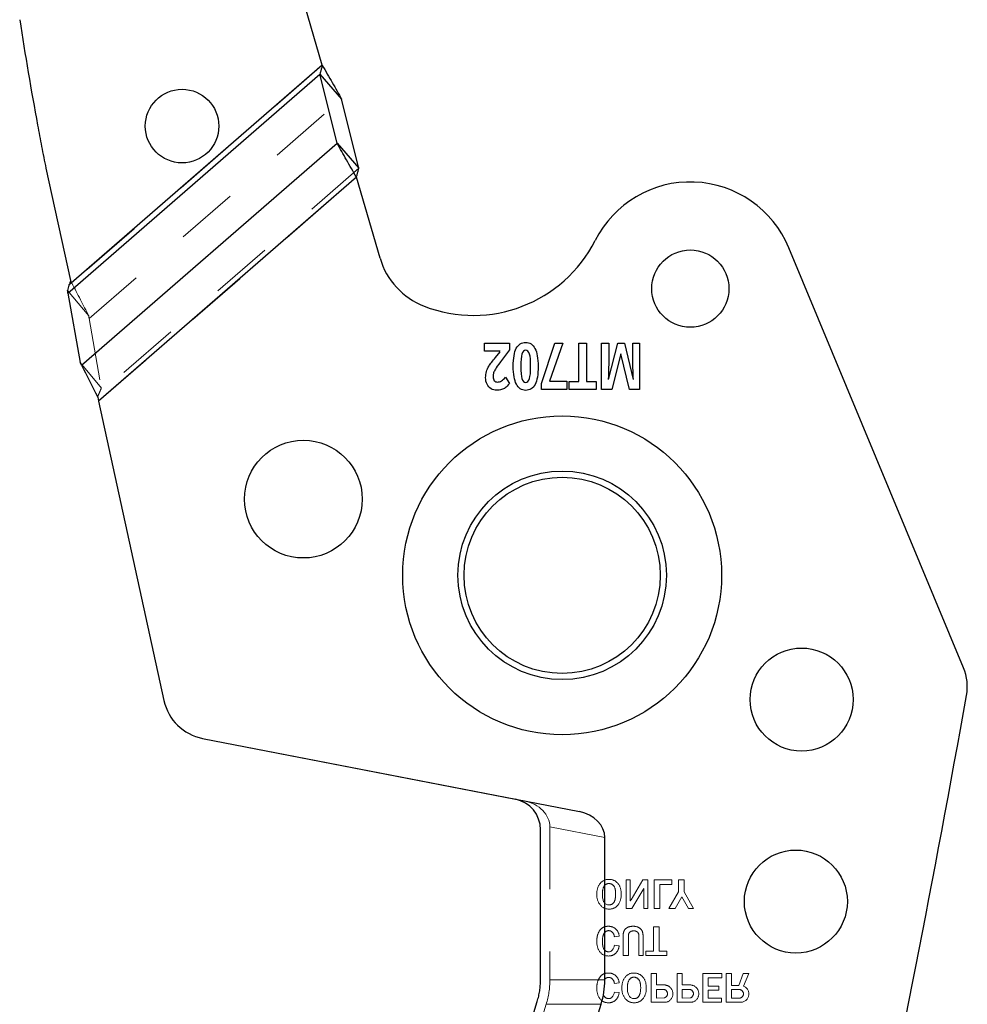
# Model space of a CAD drawing. Header units: inches. Extents: x 0.1 to 87.3, y 0.1 to 33.9.
# Tile 82 of 140: x 39.3 to 40.8, y 8.1 to 9.6. Entities that reach past the tile are written whole.
import ezdxf

# ---------------------------------------------------------------- set-up
doc = ezdxf.new("R2010")
doc.units = ezdxf.units.IN
doc.header["$MEASUREMENT"] = 0
doc.linetypes.add('HIDDEN', pattern=[0.075, 0.05, -0.025])

msp = doc.modelspace()

# ---------------------------------------------------------------- linework, layer by layer
at = {"color": 7, "linetype": 'Continuous', "lineweight": 25}
for p, q in [((39.759875, 9.566959), (39.71995, 9.704033)), ((39.759875, 9.566959), (39.71995, 9.704033)), ((39.759875, 9.566959), (39.353294, 9.213872)), ((39.759875, 9.566959), (39.353294, 9.213872)), ((39.351669, 9.201443), (39.756033, 9.552604)), ((39.351669, 9.201443), (39.756033, 9.552604)), ((39.78373, 9.441759), (39.756033, 9.552604)), ((39.756033, 9.552604), (39.790944, 9.512404)), ((39.78373, 9.441759), (39.756033, 9.552604)), ((39.756033, 9.552604), (39.790944, 9.512404)), ((39.818641, 9.401558), (39.790944, 9.512404)), ((39.818641, 9.401558), (39.790944, 9.512404)), ((39.373518, 9.085519), (39.78373, 9.441759)), ((39.373518, 9.085519), (39.78373, 9.441759)), ((39.78373, 9.441759), (39.818641, 9.401558)), ((39.78373, 9.441759), (39.818641, 9.401558)), ((39.316295, 9.402086), (39.35576, 9.221424)), ((39.316295, 9.402086), (39.35576, 9.221424)), ((39.814799, 9.387204), (39.400845, 9.027714)), ((39.814799, 9.387204), (39.400845, 9.027714)), ((39.852622, 9.257344), (39.814799, 9.387204)), ((39.852622, 9.257344), (39.814799, 9.387204)), ((40.789383, 8.599617), (40.508846, 9.274196)), ((40.789383, 8.599617), (40.508846, 9.274196)), ((39.351669, 9.201443), (39.371369, 9.089931)), ((39.351669, 9.201443), (39.371369, 9.089931)), ((40.020554, 9.121198), (40.060448, 9.121198)), ((40.020554, 9.107892), (40.020554, 9.121198)), ((40.020554, 9.121198), (40.060448, 9.121198)), ((40.020554, 9.107892), (40.020554, 9.121198)), ((40.060448, 9.121198), (40.060448, 9.110194)), ((40.060448, 9.121198), (40.060448, 9.110194)), ((40.111818, 9.056432), (40.133399, 9.121198)), ((40.111818, 9.056432), (40.133399, 9.121198)), ((40.146045, 9.121198), (40.124617, 9.059809)), ((40.146045, 9.121198), (40.124617, 9.059809)), ((40.133399, 9.121198), (40.146045, 9.121198)), ((40.133399, 9.121198), (40.146045, 9.121198)), ((40.172017, 9.121198), (40.184113, 9.121198)), ((40.172017, 9.059609), (40.172017, 9.121198)), ((40.172017, 9.121198), (40.184113, 9.121198)), ((40.172017, 9.059609), (40.172017, 9.121198)), ((40.184113, 9.121198), (40.184113, 9.059609)), ((40.184113, 9.121198), (40.184113, 9.059609)), ((40.208387, 9.121198), (40.219675, 9.121198)), ((40.208387, 9.046395), (40.208387, 9.121198)), ((40.208387, 9.121198), (40.219675, 9.121198)), ((40.208387, 9.046395), (40.208387, 9.121198)), ((40.219441, 9.062617), (40.234148, 9.121198)), ((40.219441, 9.062617), (40.234148, 9.121198)), ((40.219675, 9.121198), (40.219675, 9.085792)), ((40.219675, 9.121198), (40.219675, 9.085792)), ((40.234148, 9.121198), (40.245237, 9.121198)), ((40.234148, 9.121198), (40.245237, 9.121198)), ((40.245237, 9.121198), (40.258984, 9.062525)), ((40.245237, 9.121198), (40.258984, 9.062525)), ((40.258586, 9.121198), (40.269406, 9.121198)), ((40.258586, 9.086406), (40.258586, 9.121198)), ((40.258586, 9.121198), (40.269406, 9.121198)), ((40.258586, 9.086406), (40.258586, 9.121198)), ((40.269406, 9.121198), (40.269406, 9.046395)), ((40.269406, 9.121198), (40.269406, 9.046395)), ((40.045413, 9.107892), (40.020554, 9.107892)), ((40.045413, 9.107892), (40.020554, 9.107892)), ((40.038083, 9.098131), (40.045413, 9.107186)), ((40.038083, 9.098131), (40.045413, 9.107186)), ((40.060448, 9.110194), (40.046116, 9.091225)), ((40.060448, 9.110194), (40.046116, 9.091225)), ((40.239195, 9.103595), (40.224863, 9.046395)), ((40.239195, 9.103595), (40.224863, 9.046395)), ((40.25293, 9.046395), (40.239429, 9.103595)), ((40.25293, 9.046395), (40.239429, 9.103595)), ((40.054043, 9.066209), (40.060601, 9.056018)), ((40.054043, 9.066209), (40.060601, 9.056018)), ((40.111818, 9.046503), (40.111818, 9.056432)), ((40.111818, 9.046503), (40.111818, 9.056432)), ((40.124617, 9.059809), (40.152767, 9.059809)), ((40.124617, 9.059809), (40.152767, 9.059809)), ((40.152767, 9.059809), (40.152767, 9.046503)), ((40.152767, 9.059809), (40.152767, 9.046503)), ((40.156514, 9.059609), (40.172017, 9.059609)), ((40.156514, 9.046395), (40.156514, 9.059609)), ((40.156514, 9.059609), (40.172017, 9.059609)), ((40.156514, 9.046395), (40.156514, 9.059609)), ((40.184113, 9.059609), (40.199605, 9.059609)), ((40.184113, 9.059609), (40.199605, 9.059609)), ((40.199605, 9.059609), (40.199605, 9.046395)), ((40.199605, 9.059609), (40.199605, 9.046395)), ((40.152767, 9.046503), (40.111818, 9.046503)), ((40.152767, 9.046503), (40.111818, 9.046503)), ((40.199605, 9.046395), (40.156514, 9.046395)), ((40.199605, 9.046395), (40.156514, 9.046395)), ((40.224863, 9.046395), (40.208387, 9.046395)), ((40.224863, 9.046395), (40.208387, 9.046395)), ((40.269406, 9.046395), (40.25293, 9.046395)), ((40.269406, 9.046395), (40.25293, 9.046395)), ((39.39936, 9.034511), (39.400845, 9.027714)), ((39.39936, 9.034511), (39.400845, 9.027714)), ((39.400845, 9.027714), (39.505813, 8.5472)), ((39.400845, 9.027714), (39.505813, 8.5472)), ((39.567714, 8.486711), (40.17296, 8.369063)), ((39.567714, 8.486711), (40.069835, 8.389108)), ((40.110295, 8.098909), (40.110295, 8.340027)), ((40.21351, 8.098909), (40.21351, 8.327343)), ((40.010915, 7.763345), (40.104972, 8.06433)), ((40.121025, 7.783119), (40.207505, 8.059855))]:
    msp.add_line(p, q, dxfattribs=at)
at = {"color": 7, "linetype": 'HIDDEN', "lineweight": 18}
for p, q in [((39.759875, 9.566959), (39.357694, 9.217693)), ((39.759875, 9.566959), (39.357694, 9.217693)), ((39.385649, 9.160434), (39.790944, 9.512404)), ((39.385649, 9.160434), (39.790944, 9.512404)), ((39.400845, 9.027714), (39.814799, 9.387204)), ((39.400845, 9.027714), (39.814799, 9.387204)), ((39.818641, 9.401558), (39.401024, 9.038888)), ((39.818641, 9.401558), (39.401024, 9.038888)), ((39.357694, 9.217693), (39.35576, 9.221424)), ((39.357694, 9.217693), (39.35576, 9.221424)), ((39.384898, 9.164621), (39.350825, 9.205732)), ((39.384898, 9.164621), (39.350825, 9.205732)), ((39.385649, 9.160434), (39.405347, 9.048935)), ((39.385649, 9.160434), (39.405347, 9.048935)), ((39.371369, 9.089931), (39.405347, 9.048935)), ((39.371369, 9.089931), (39.405347, 9.048935)), ((40.21351, 8.327343), (40.125295, 8.34449)), ((40.125295, 8.34449), (40.125295, 8.098909)), ((40.247668, 8.213387), (40.247668, 8.259672)), ((40.247668, 8.259672), (40.254382, 8.259672)), ((40.254382, 8.259672), (40.254382, 8.225763)), ((40.255564, 8.227778), (40.274523, 8.259672)), ((40.274523, 8.259672), (40.282628, 8.259672)), ((40.282628, 8.259672), (40.282627, 8.213387)), ((40.2928, 8.213387), (40.2928, 8.259645)), ((40.321283, 8.25211), (40.301582, 8.252111)), ((40.301582, 8.252111), (40.301582, 8.213387)), ((40.321283, 8.259672), (40.321283, 8.25211)), ((40.331896, 8.259672), (40.340747, 8.259672)), ((40.331896, 8.240141), (40.331896, 8.259672)), ((40.340747, 8.259672), (40.340746, 8.240141)), ((40.276049, 8.245634), (40.256891, 8.213387)), ((40.276049, 8.213387), (40.276049, 8.245634)), ((40.316129, 8.213387), (40.331896, 8.240141)), ((40.340746, 8.240141), (40.355734, 8.213387)), ((40.33722, 8.232477), (40.326234, 8.213387)), ((40.347732, 8.213387), (40.33722, 8.232477)), ((40.256891, 8.213387), (40.247668, 8.213387)), ((40.282627, 8.213387), (40.276049, 8.213387)), ((40.301582, 8.213387), (40.2928, 8.213387)), ((40.326234, 8.213387), (40.316129, 8.213387)), ((40.355734, 8.213387), (40.347732, 8.213387)), ((40.291715, 8.184377), (40.300667, 8.184377)), ((40.291715, 8.145247), (40.291715, 8.184377)), ((40.300667, 8.184377), (40.300667, 8.145247)), ((40.23658, 8.169152), (40.228849, 8.168305)), ((40.23658, 8.169152), (40.228849, 8.168305)), ((40.228849, 8.154571), (40.23658, 8.153758)), ((40.228849, 8.154571), (40.23658, 8.153758)), ((40.279406, 8.138092), (40.279406, 8.145247)), ((40.279406, 8.145247), (40.291715, 8.145247)), ((40.300667, 8.145247), (40.312976, 8.145247)), ((40.312976, 8.145247), (40.312976, 8.138092)), ((40.312976, 8.138092), (40.279406, 8.138092)), ((40.287883, 8.109313), (40.296225, 8.109313)), ((40.287883, 8.063028), (40.287883, 8.109313)), ((40.296225, 8.109313), (40.296225, 8.090969)), ((40.329489, 8.109313), (40.33783, 8.109313)), ((40.329489, 8.063028), (40.329489, 8.109313)), ((40.33783, 8.109313), (40.33783, 8.090969)), ((40.371095, 8.109313), (40.401171, 8.109313)), ((40.371095, 8.063028), (40.371095, 8.109313)), ((40.401171, 8.109313), (40.401171, 8.102128)), ((40.40836, 8.063028), (40.40836, 8.109313)), ((40.40836, 8.109313), (40.416701, 8.109313)), ((40.416701, 8.109313), (40.416701, 8.090291)), ((40.428434, 8.09029), (40.435622, 8.109313)), ((40.435622, 8.109313), (40.444438, 8.109313)), ((40.444438, 8.109313), (40.436334, 8.088866)), ((40.125295, 8.098909), (40.21351, 8.098909)), ((40.228849, 8.093241), (40.23658, 8.094089)), ((40.228849, 8.093241), (40.23658, 8.094089)), ((40.296225, 8.090969), (40.306355, 8.090969)), ((40.33783, 8.090969), (40.347961, 8.090969)), ((40.401171, 8.102128), (40.379449, 8.102125)), ((40.23658, 8.078694), (40.228849, 8.079508)), ((40.23658, 8.078694), (40.228849, 8.079508)), ((40.296225, 8.069896), (40.296225, 8.083814)), ((40.296225, 8.083814), (40.306092, 8.083814)), ((40.33783, 8.069896), (40.33783, 8.083814)), ((40.33783, 8.083814), (40.347698, 8.083814)), ((40.379436, 8.089172), (40.39666, 8.089172)), ((40.39666, 8.082458), (40.379436, 8.082458)), ((40.379436, 8.082458), (40.379436, 8.069921)), ((40.39666, 8.089172), (40.39666, 8.082458)), ((40.416701, 8.090291), (40.428434, 8.09029)), ((40.416701, 8.08361), (40.426805, 8.083611)), ((40.416701, 8.069674), (40.416701, 8.08361)), ((40.11929, 8.059855), (40.091284, 7.970239)), ((40.207505, 8.059855), (40.11929, 8.059855)), ((40.311356, 8.063028), (40.287883, 8.063028)), ((40.309084, 8.070339), (40.296225, 8.069896)), ((40.312148, 8.07198), (40.309084, 8.070339)), ((40.352961, 8.063028), (40.329489, 8.063028)), ((40.351375, 8.070363), (40.33783, 8.069896)), ((40.400866, 8.063029), (40.371095, 8.063028)), ((40.379436, 8.069921), (40.400595, 8.069912)), ((40.400595, 8.069912), (40.400866, 8.068836)), ((40.400866, 8.068836), (40.400866, 8.063029)), ((40.432392, 8.063028), (40.40836, 8.063028)), ((40.428817, 8.069716), (40.416701, 8.069674))]:
    msp.add_line(p, q, dxfattribs=at)
at = {"color": 7, "linetype": 'Continuous', "lineweight": 25}
for centre, radius in [((39.534816, 9.469349), 0.059055), ((39.534816, 9.469349), 0.059055), ((40.350739, 9.20848), 0.062008), ((40.350739, 9.20848), 0.062008), ((40.14498, 8.748364), 0.255906), ((40.14498, 8.748364), 0.255906), ((39.729534, 8.870656), 0.094488), ((39.729534, 8.870656), 0.094488), ((40.14498, 8.748364), 0.167323), ((40.14498, 8.748364), 0.167323), ((40.14498, 8.748364), 0.15748), ((40.14498, 8.748364), 0.15748), ((40.529417, 8.548968), 0.082677), ((40.529417, 8.548968), 0.082677), ((40.52019, 8.224742), 0.082677), ((40.52019, 8.224742), 0.082677)]:
    msp.add_circle(centre, radius, dxfattribs=at)
for centre, radius, start, end in [((44.422024, 10.428893), 5.207956, 188.711348, 190.601084), ((44.422024, 10.428893), 5.207956, 188.711348, 190.601084), ((40.781876, 9.72224), 1.500142, 189.649497, 190.986763), ((40.781876, 9.72224), 1.500142, 189.649497, 190.986763), ((42.952567, 10.169978), 3.716468, 191.385077, 191.924269), ((42.952567, 10.169978), 3.716468, 191.385077, 191.924269), ((40.350715, 9.208434), 0.17126, 22.581021, 153.161315), ((40.350715, 9.208434), 0.17126, 22.581021, 153.161315), ((40.002376, 9.384688), 0.219132, 248.854045, 333.161315), ((40.002376, 9.384688), 0.219132, 248.854045, 333.161315), ((39.96588, 9.290332), 0.117964, 196.23884, 248.854045), ((39.96588, 9.290332), 0.117964, 196.23884, 248.854045), ((40.716679, 8.569381), 0.07874, 349.853055, 22.580983), ((40.716679, 8.569381), 0.07874, 349.853055, 22.580983), ((13.666179, 13.41068), 27.559055, 346.1748857, 349.8530553), ((13.666179, 13.41068), 27.559055, 346.1748857, 349.8530553), ((39.582739, 8.564004), 0.07874, 192.322586, 258.999907), ((39.582739, 8.564004), 0.07874, 192.322586, 258.999907), ((40.060295, 8.340027), 0.05, 0, 79)]:
    msp.add_arc(centre, radius, start, end, dxfattribs=at)
at = {"color": 7, "linetype": 'HIDDEN', "lineweight": 18}
for centre, radius, start, end in [((40.312802, 2.242236), 6.017442, 89.9192477, 90.1904534), ((40.432273, 8.122733), 0.205574, 149.270752, 149.921777), ((40.30784, 8.074278), 0.016756, 59.777978, 95.084603), ((40.349446, 8.074278), 0.016756, 59.777978, 95.084603), ((42.992785, 8.093062), 2.613352, 179.801313, 180.085297), ((40.307092, 8.076859), 0.007026, 316.017245, 98.183476), ((40.308679, 8.076875), 0.014103, 280.939056, 57.415214), ((40.348698, 8.076859), 0.007026, 292.394711, 98.183476), ((40.350285, 8.076875), 0.014103, 280.939056, 57.415214), ((40.428291, 8.075639), 0.008109, 28.085544, 100.564374), ((40.429121, 8.076635), 0.006925, 267.484222, 24.046012), ((40.431371, 8.076404), 0.013414, 274.366548, 68.28575)]:
    msp.add_arc(centre, radius, start, end, dxfattribs=at)
at = {"color": 7, "linetype": 'Continuous', "lineweight": 25}
for centre, major_axis, ratio, start_param, end_param in [((39.34636, 9.207851), (-0.005204, 0.021445), 0.17572799, 4.36662987, 4.57088991), ((39.34636, 9.207851), (-0.005204, 0.021445), 0.17572799, 4.36662987, 4.57088991), ((40.165448, 8.330416), (-0.047471, 0.009227), 0.8141078, 3.29853774, 4.71238551), ((40.021262, 8.098909), (-0.192248, 0), 0.81915204, 2.89098902, 3.14159265)]:
    msp.add_ellipse(centre, major_axis=major_axis, ratio=ratio, start_param=start_param, end_param=end_param, dxfattribs=at)
at = {"color": 7, "linetype": 'HIDDEN', "lineweight": 18}
for centre, major_axis, ratio, start_param, end_param in [((39.34636, 9.207851), (-0.038512, 0.158696), 0.17572799, 4.36662987, 4.39413266), ((39.34636, 9.207851), (-0.038512, 0.158696), 0.17572799, 4.36662987, 4.39413266), ((40.077233, 8.347564), (-0.047471, 0.009227), 0.8141078, 3.29853774, 4.71238543), ((39.933047, 8.098909), (-0.192248, 0), 0.81915204, 2.89098902, 3.14159265)]:
    msp.add_ellipse(centre, major_axis=major_axis, ratio=ratio, start_param=start_param, end_param=end_param, dxfattribs=at)
at = {"color": 7, "linetype": 'Continuous', "lineweight": 25}
for points, knots in [([(39.759875, 9.566959), (39.759474, 9.565367), (39.759073, 9.563773), (39.758666, 9.562188), (39.75825, 9.560572), (39.757828, 9.558961), (39.757394, 9.557367), (39.756956, 9.555762), (39.756504, 9.554171), (39.756033, 9.552604)], [0, 0, 0, 0, 0.000125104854, 0.000125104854, 0.000125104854, 0.000252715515, 0.000252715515, 0.000252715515, 0.000381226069, 0.000381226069, 0.000381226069, 0.000381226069]), ([(39.759875, 9.566959), (39.759474, 9.565367), (39.759073, 9.563773), (39.758666, 9.562188), (39.75825, 9.560572), (39.757828, 9.558961), (39.757394, 9.557367), (39.756956, 9.555762), (39.756504, 9.554171), (39.756033, 9.552604)], [0, 0, 0, 0, 0.000125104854, 0.000125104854, 0.000125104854, 0.000252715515, 0.000252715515, 0.000252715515, 0.000381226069, 0.000381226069, 0.000381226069, 0.000381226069]), ([(39.759875, 9.566959), (39.765284, 9.557593), (39.770677, 9.548254), (39.781162, 9.529909), (39.786187, 9.521018), (39.790944, 9.512404)], [0, 0, 0, 0, 0.5, 0.5, 1, 1, 1, 1]), ([(39.759875, 9.566959), (39.765284, 9.557593), (39.770677, 9.548254), (39.781162, 9.529909), (39.786187, 9.521018), (39.790944, 9.512404)], [0, 0, 0, 0, 0.5, 0.5, 1, 1, 1, 1]), ([(39.814799, 9.387204), (39.80939, 9.396569), (39.803996, 9.405908), (39.793512, 9.424253), (39.788486, 9.433144), (39.78373, 9.441759)], [0, 0, 0, 0, 0.5, 0.5, 1, 1, 1, 1]), ([(39.814799, 9.387204), (39.80939, 9.396569), (39.803996, 9.405908), (39.793512, 9.424253), (39.788486, 9.433144), (39.78373, 9.441759)], [0, 0, 0, 0, 0.5, 0.5, 1, 1, 1, 1]), ([(39.814799, 9.387204), (39.8152, 9.388796), (39.815601, 9.390389), (39.816008, 9.391974), (39.816423, 9.393591), (39.816845, 9.395201), (39.81728, 9.396795), (39.817718, 9.3984), (39.81817, 9.399991), (39.818641, 9.401558)], [0, 0, 0, 0, 0.000125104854, 0.000125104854, 0.000125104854, 0.000252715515, 0.000252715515, 0.000252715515, 0.000381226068, 0.000381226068, 0.000381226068, 0.000381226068]), ([(39.814799, 9.387204), (39.8152, 9.388796), (39.815601, 9.390389), (39.816008, 9.391974), (39.816423, 9.393591), (39.816845, 9.395201), (39.81728, 9.396795), (39.817718, 9.3984), (39.81817, 9.399991), (39.818641, 9.401558)], [0, 0, 0, 0, 0.000125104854, 0.000125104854, 0.000125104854, 0.000252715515, 0.000252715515, 0.000252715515, 0.000381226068, 0.000381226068, 0.000381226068, 0.000381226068])]:
    msp.add_open_spline(points, degree=3, knots=knots, dxfattribs=at)
for points in [[(39.353294, 9.213872), (39.352448, 9.211157), (39.351635, 9.208433), (39.350825, 9.205732)], [(39.353294, 9.213872), (39.352448, 9.211157), (39.351635, 9.208433), (39.350825, 9.205732)], [(39.35576, 9.221424), (39.354921, 9.218913), (39.354081, 9.216401), (39.353294, 9.213872)], [(39.35576, 9.221424), (39.354921, 9.218913), (39.354081, 9.216401), (39.353294, 9.213872)], [(40.071397, 9.112803), (40.074664, 9.11908), (40.079687, 9.122227), (40.086479, 9.122227)], [(40.071397, 9.112803), (40.074664, 9.11908), (40.079687, 9.122227), (40.086479, 9.122227)], [(40.086479, 9.122227), (40.09306, 9.122227), (40.098024, 9.118988), (40.101373, 9.112496)], [(40.086479, 9.122227), (40.09306, 9.122227), (40.098024, 9.118988), (40.101373, 9.112496)], [(40.06649, 9.083797), (40.06649, 9.096857), (40.06813, 9.106542), (40.071397, 9.112803)], [(40.06649, 9.083797), (40.06649, 9.096857), (40.06813, 9.106542), (40.071397, 9.112803)], [(40.08039, 9.103441), (40.079149, 9.09942), (40.078516, 9.092867), (40.078516, 9.083797)], [(40.08039, 9.103441), (40.079149, 9.09942), (40.078516, 9.092867), (40.078516, 9.083797)], [(40.086479, 9.109488), (40.083668, 9.109488), (40.081643, 9.107478), (40.08039, 9.103441)], [(40.086479, 9.109488), (40.083668, 9.109488), (40.081643, 9.107478), (40.08039, 9.103441)], [(40.092591, 9.103518), (40.091385, 9.107493), (40.089348, 9.109488), (40.086479, 9.109488)], [(40.092591, 9.103518), (40.091385, 9.107493), (40.089348, 9.109488), (40.086479, 9.109488)], [(40.094406, 9.083797), (40.094406, 9.092974), (40.093797, 9.099543), (40.092591, 9.103518)], [(40.094406, 9.083797), (40.094406, 9.092974), (40.093797, 9.099543), (40.092591, 9.103518)], [(40.101373, 9.112496), (40.104722, 9.10602), (40.106385, 9.096458), (40.106385, 9.083797)], [(40.101373, 9.112496), (40.104722, 9.10602), (40.106385, 9.096458), (40.106385, 9.083797)], [(39.373518, 9.085519), (39.372801, 9.086989), (39.372085, 9.08846), (39.371369, 9.089931)], [(39.373518, 9.085519), (39.372801, 9.086989), (39.372085, 9.08846), (39.371369, 9.089931)], [(40.027825, 9.084564), (40.029769, 9.087741), (40.033188, 9.092253), (40.038083, 9.098131)], [(40.027825, 9.084564), (40.029769, 9.087741), (40.033188, 9.092253), (40.038083, 9.098131)], [(40.046116, 9.091225), (40.041877, 9.085531), (40.039102, 9.081571), (40.037802, 9.079377)], [(40.046116, 9.091225), (40.041877, 9.085531), (40.039102, 9.081571), (40.037802, 9.079377)], [(39.373518, 9.085519), (39.381384, 9.069372), (39.390299, 9.052007), (39.39936, 9.034511)], [(39.373518, 9.085519), (39.381384, 9.069372), (39.390299, 9.052007), (39.39936, 9.034511)], [(40.022146, 9.065595), (40.022146, 9.069033), (40.022615, 9.072271), (40.02354, 9.075279)], [(40.022146, 9.065595), (40.022146, 9.069033), (40.022615, 9.072271), (40.02354, 9.075279)], [(40.02354, 9.075279), (40.024465, 9.078302), (40.025893, 9.081403), (40.027825, 9.084564)], [(40.02354, 9.075279), (40.024465, 9.078302), (40.025893, 9.081403), (40.027825, 9.084564)], [(40.034992, 9.073268), (40.034418, 9.071381), (40.034137, 9.069447), (40.034137, 9.067436)], [(40.034992, 9.073268), (40.034418, 9.071381), (40.034137, 9.069447), (40.034137, 9.067436)], [(40.037802, 9.079377), (40.036502, 9.077182), (40.035565, 9.075141), (40.034992, 9.073268)], [(40.037802, 9.079377), (40.036502, 9.077182), (40.035565, 9.075141), (40.034992, 9.073268)], [(40.071549, 9.055051), (40.068177, 9.061604), (40.06649, 9.071181), (40.06649, 9.083797)], [(40.071549, 9.055051), (40.068177, 9.061604), (40.06649, 9.071181), (40.06649, 9.083797)], [(40.078516, 9.083797), (40.078516, 9.074634), (40.079149, 9.068035), (40.080413, 9.064029)], [(40.078516, 9.083797), (40.078516, 9.074634), (40.079149, 9.068035), (40.080413, 9.064029)], [(40.092568, 9.064029), (40.093797, 9.068035), (40.094406, 9.074634), (40.094406, 9.083797)], [(40.092568, 9.064029), (40.093797, 9.068035), (40.094406, 9.074634), (40.094406, 9.083797)], [(40.106385, 9.083797), (40.106385, 9.070598), (40.104757, 9.060868), (40.101514, 9.054621)], [(40.106385, 9.083797), (40.106385, 9.070598), (40.104757, 9.060868), (40.101514, 9.054621)], [(40.219617, 9.080021), (40.21957, 9.077827), (40.219394, 9.072041), (40.21909, 9.062617)], [(40.219617, 9.080021), (40.21957, 9.077827), (40.219394, 9.072041), (40.21909, 9.062617)], [(40.219675, 9.085792), (40.219675, 9.084119), (40.219652, 9.082201), (40.219617, 9.080021)], [(40.219675, 9.085792), (40.219675, 9.084119), (40.219652, 9.082201), (40.219617, 9.080021)], [(40.259336, 9.062525), (40.258832, 9.07445), (40.258586, 9.082415), (40.258586, 9.086406)], [(40.259336, 9.062525), (40.258832, 9.07445), (40.258586, 9.082415), (40.258586, 9.086406)], [(40.024418, 9.055051), (40.022907, 9.058121), (40.022146, 9.061635), (40.022146, 9.065595)], [(40.024418, 9.055051), (40.022907, 9.058121), (40.022146, 9.061635), (40.022146, 9.065595)], [(40.030776, 9.047884), (40.028048, 9.049587), (40.025928, 9.051982), (40.024418, 9.055051)], [(40.030776, 9.047884), (40.028048, 9.049587), (40.025928, 9.051982), (40.024418, 9.055051)], [(40.034137, 9.067436), (40.034137, 9.064428), (40.034769, 9.062203), (40.036034, 9.06073)], [(40.034137, 9.067436), (40.034137, 9.064428), (40.034769, 9.062203), (40.036034, 9.06073)], [(40.036034, 9.06073), (40.037287, 9.059256), (40.038973, 9.058535), (40.041081, 9.058535)], [(40.036034, 9.06073), (40.037287, 9.059256), (40.038973, 9.058535), (40.041081, 9.058535)], [(40.041081, 9.058535), (40.043294, 9.058535), (40.045437, 9.059195), (40.047521, 9.06053)], [(40.041081, 9.058535), (40.043294, 9.058535), (40.045437, 9.059195), (40.047521, 9.06053)], [(40.047521, 9.06053), (40.049605, 9.06185), (40.051783, 9.063753), (40.054043, 9.066209)], [(40.047521, 9.06053), (40.049605, 9.06185), (40.051783, 9.063753), (40.054043, 9.066209)], [(40.060601, 9.056018), (40.05779, 9.052887), (40.05546, 9.050662), (40.05361, 9.049373)], [(40.060601, 9.056018), (40.05779, 9.052887), (40.05546, 9.050662), (40.05361, 9.049373)], [(40.086479, 9.045229), (40.079898, 9.045229), (40.074921, 9.048498), (40.071549, 9.055051)], [(40.086479, 9.045229), (40.079898, 9.045229), (40.074921, 9.048498), (40.071549, 9.055051)], [(40.080413, 9.064029), (40.081678, 9.060024), (40.083692, 9.058013), (40.086479, 9.058013)], [(40.080413, 9.064029), (40.081678, 9.060024), (40.083692, 9.058013), (40.086479, 9.058013)], [(40.086479, 9.058013), (40.089312, 9.058013), (40.09135, 9.060024), (40.092568, 9.064029)], [(40.086479, 9.058013), (40.089312, 9.058013), (40.09135, 9.060024), (40.092568, 9.064029)], [(40.040226, 9.045321), (40.036654, 9.045336), (40.033516, 9.04618), (40.030776, 9.047884)], [(40.040226, 9.045321), (40.036654, 9.045336), (40.033516, 9.04618), (40.030776, 9.047884)], [(40.047568, 9.04638), (40.045378, 9.045674), (40.042931, 9.045336), (40.040226, 9.045321)], [(40.047568, 9.04638), (40.045378, 9.045674), (40.042931, 9.045336), (40.040226, 9.045321)], [(40.05361, 9.049373), (40.05176, 9.048068), (40.049746, 9.04707), (40.047568, 9.04638)], [(40.05361, 9.049373), (40.05176, 9.048068), (40.049746, 9.04707), (40.047568, 9.04638)], [(40.101514, 9.054621), (40.098259, 9.04836), (40.093247, 9.045229), (40.086479, 9.045229)], [(40.101514, 9.054621), (40.098259, 9.04836), (40.093247, 9.045229), (40.086479, 9.045229)], [(40.104972, 8.06433), (40.105853, 8.067148), (40.10741, 8.072869), (40.109072, 8.081497), (40.110073, 8.090191), (40.110295, 8.096002), (40.110295, 8.098909)]]:
    msp.add_open_spline(points, degree=3, dxfattribs=at)
at = {"color": 7, "linetype": 'HIDDEN', "lineweight": 18}
for points in [[(39.384898, 9.164621), (39.376492, 9.181478), (39.367085, 9.199575), (39.357694, 9.217693)], [(39.384898, 9.164621), (39.376492, 9.181478), (39.367085, 9.199575), (39.357694, 9.217693)], [(39.401024, 9.038888), (39.400445, 9.037447), (39.399891, 9.035986), (39.39936, 9.034511)], [(39.401024, 9.038888), (39.400445, 9.037447), (39.399891, 9.035986), (39.39936, 9.034511)], [(40.220033, 8.260384), (40.213882, 8.260384), (40.209094, 8.258078), (40.205676, 8.253467)], [(40.220033, 8.260384), (40.213882, 8.260384), (40.209094, 8.258078), (40.205676, 8.253467)], [(40.212281, 8.24935), (40.214105, 8.252226), (40.216709, 8.25367), (40.2201, 8.25367)], [(40.234457, 8.253786), (40.230836, 8.258187), (40.226021, 8.260384), (40.220033, 8.260384)], [(40.234457, 8.253786), (40.230836, 8.258187), (40.226021, 8.260384), (40.220033, 8.260384)], [(40.23658, 8.169152), (40.236085, 8.173784), (40.234294, 8.177602), (40.231202, 8.180593)], [(40.24958, 8.183055), (40.247152, 8.181698), (40.24541, 8.17984), (40.244345, 8.177473)], [(40.274964, 8.138092), (40.274964, 8.138092), (40.274964, 8.139951), (40.274964, 8.142739)], [(40.260248, 8.110025), (40.254097, 8.110025), (40.249309, 8.10772), (40.245891, 8.103108)], [(40.260248, 8.110025), (40.254097, 8.110025), (40.249309, 8.10772), (40.245891, 8.103108)], [(40.274673, 8.103427), (40.271051, 8.107828), (40.266236, 8.110025), (40.260248, 8.110025)], [(40.274673, 8.103427), (40.271051, 8.107828), (40.266236, 8.110025), (40.260248, 8.110025)], [(40.231202, 8.105529), (40.234294, 8.102538), (40.236085, 8.09872), (40.23658, 8.094089)], [(40.252496, 8.098992), (40.254321, 8.101867), (40.256925, 8.103311), (40.260316, 8.103311)]]:
    msp.add_open_spline(points, degree=3, dxfattribs=at)
for points, knots in [([(39.405347, 9.048935), (39.404608, 9.047267), (39.403867, 9.0456), (39.403141, 9.043927), (39.402415, 9.042254), (39.401703, 9.040576), (39.401024, 9.038888)], [0, 0, 0, 0, 0.000141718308, 0.000141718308, 0.000141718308, 0.000283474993, 0.000283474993, 0.000283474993, 0.000283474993]), ([(39.405347, 9.048935), (39.404608, 9.047267), (39.403867, 9.0456), (39.403141, 9.043927), (39.402415, 9.042254), (39.401703, 9.040576), (39.401024, 9.038888)], [0, 0, 0, 0, 0.000141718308, 0.000141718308, 0.000141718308, 0.000283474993, 0.000283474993, 0.000283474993, 0.000283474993]), ([(40.205676, 8.253467), (40.202244, 8.248855), (40.200535, 8.243159), (40.200535, 8.236377), (40.200535, 8.229643), (40.202353, 8.224007), (40.205994, 8.21947)], [0.125, 0.125, 0.125, 0.125, 0.25, 0.25, 0.25, 0.375, 0.375, 0.375, 0.375]), ([(40.205676, 8.253467), (40.202244, 8.248855), (40.200535, 8.243159), (40.200535, 8.236377), (40.200535, 8.229643), (40.202353, 8.224007), (40.205994, 8.21947)], [0.125, 0.125, 0.125, 0.125, 0.25, 0.25, 0.25, 0.375, 0.375, 0.375, 0.375]), ([(40.228272, 8.223919), (40.226556, 8.220894), (40.223885, 8.219389), (40.22027, 8.219389), (40.213129, 8.219389), (40.209555, 8.22514), (40.209555, 8.236648), (40.209555, 8.24223), (40.210464, 8.246461), (40.212281, 8.24935)], [0.428571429, 0.428571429, 0.428571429, 0.428571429, 0.571428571, 0.571428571, 0.571428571, 0.714285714, 0.714285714, 0.714285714, 0.857142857, 0.857142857, 0.857142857, 0.857142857]), ([(40.2201, 8.25367), (40.223105, 8.25367), (40.225648, 8.252429), (40.22773, 8.24994), (40.229812, 8.247452), (40.230849, 8.242942), (40.230849, 8.236411), (40.230849, 8.231101), (40.229988, 8.22693), (40.228272, 8.223919)], [0, 0, 0, 0, 0.142857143, 0.142857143, 0.142857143, 0.285714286, 0.285714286, 0.285714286, 0.428571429, 0.428571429, 0.428571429, 0.428571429]), ([(40.2201, 8.25367), (40.223105, 8.25367), (40.225648, 8.252429), (40.22773, 8.24994), (40.229812, 8.247452), (40.230849, 8.242942), (40.230849, 8.236411), (40.230849, 8.231101), (40.229988, 8.22693), (40.228272, 8.223919)], [0, 0, 0, 0, 0.142857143, 0.142857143, 0.142857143, 0.285714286, 0.285714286, 0.285714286, 0.428571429, 0.428571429, 0.428571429, 0.428571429]), ([(40.234661, 8.21947), (40.23816, 8.224007), (40.239903, 8.229677), (40.239903, 8.236479), (40.239903, 8.24362), (40.238092, 8.249391), (40.234457, 8.253786)], [0.625, 0.625, 0.625, 0.625, 0.75, 0.75, 0.75, 0.875, 0.875, 0.875, 0.875]), ([(40.234661, 8.21947), (40.23816, 8.224007), (40.239903, 8.229677), (40.239903, 8.236479), (40.239903, 8.24362), (40.238092, 8.249391), (40.234457, 8.253786)], [0.625, 0.625, 0.625, 0.625, 0.75, 0.75, 0.75, 0.875, 0.875, 0.875, 0.875]), ([(40.205994, 8.21947), (40.209636, 8.21494), (40.214438, 8.212675), (40.220406, 8.212675), (40.226421, 8.212675), (40.231175, 8.21494), (40.234661, 8.21947)], [0.375, 0.375, 0.375, 0.375, 0.5, 0.5, 0.5, 0.625, 0.625, 0.625, 0.625]), ([(40.205994, 8.21947), (40.209636, 8.21494), (40.214438, 8.212675), (40.220406, 8.212675), (40.226421, 8.212675), (40.231175, 8.21494), (40.234661, 8.21947)], [0.375, 0.375, 0.375, 0.375, 0.5, 0.5, 0.5, 0.625, 0.625, 0.625, 0.625]), ([(40.208755, 8.181902), (40.206123, 8.179779), (40.204096, 8.176897), (40.202671, 8.173255), (40.201247, 8.169613), (40.200535, 8.165605), (40.200535, 8.161218), (40.200535, 8.154165), (40.20221, 8.148427), (40.205554, 8.144013)], [0.222222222, 0.222222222, 0.222222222, 0.222222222, 0.277777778, 0.277777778, 0.277777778, 0.333333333, 0.333333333, 0.333333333, 0.388888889, 0.388888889, 0.388888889, 0.388888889]), ([(40.208755, 8.181902), (40.206123, 8.179779), (40.204096, 8.176897), (40.202671, 8.173255), (40.201247, 8.169613), (40.200535, 8.165605), (40.200535, 8.161218), (40.200535, 8.154165), (40.20221, 8.148427), (40.205554, 8.144013)], [0.222222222, 0.222222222, 0.222222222, 0.222222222, 0.277777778, 0.277777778, 0.277777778, 0.333333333, 0.333333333, 0.333333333, 0.388888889, 0.388888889, 0.388888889, 0.388888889]), ([(40.231202, 8.180593), (40.228123, 8.18359), (40.224068, 8.185089), (40.219049, 8.185089), (40.214824, 8.185089), (40.211393, 8.184024), (40.208755, 8.181902)], [0.111111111, 0.111111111, 0.111111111, 0.111111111, 0.166666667, 0.166666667, 0.166666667, 0.222222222, 0.222222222, 0.222222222, 0.222222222]), ([(40.231202, 8.180593), (40.228123, 8.18359), (40.224068, 8.185089), (40.219049, 8.185089), (40.214824, 8.185089), (40.211393, 8.184024), (40.208755, 8.181902)], [0.111111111, 0.111111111, 0.111111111, 0.111111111, 0.166666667, 0.166666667, 0.166666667, 0.222222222, 0.222222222, 0.222222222, 0.222222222]), ([(40.212145, 8.148448), (40.210423, 8.151357), (40.209555, 8.155569), (40.209555, 8.161082), (40.209555, 8.16669), (40.210484, 8.170922), (40.212335, 8.173784)], [0.722222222, 0.722222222, 0.722222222, 0.722222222, 0.777777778, 0.777777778, 0.777777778, 0.833333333, 0.833333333, 0.833333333, 0.833333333]), ([(40.212145, 8.148448), (40.210423, 8.151357), (40.209555, 8.155569), (40.209555, 8.161082), (40.209555, 8.16669), (40.210484, 8.170922), (40.212335, 8.173784)], [0.722222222, 0.722222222, 0.722222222, 0.722222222, 0.777777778, 0.777777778, 0.777777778, 0.833333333, 0.833333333, 0.833333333, 0.833333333]), ([(40.212335, 8.173784), (40.214187, 8.176639), (40.216642, 8.17807), (40.219693, 8.17807), (40.222135, 8.17807), (40.224217, 8.177107), (40.225933, 8.175188), (40.227648, 8.173269), (40.228625, 8.17097), (40.228849, 8.168305)], [0.833333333, 0.833333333, 0.833333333, 0.833333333, 0.888888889, 0.888888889, 0.888888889, 0.944444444, 0.944444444, 0.944444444, 1, 1, 1, 1]), ([(40.244345, 8.177473), (40.24328, 8.175113), (40.242751, 8.172102), (40.242751, 8.16844), (40.242751, 8.16844), (40.242751, 8.138092), (40.242751, 8.138092), (40.242752, 8.138092), (40.251262, 8.138092), (40.251262, 8.138092), (40.251262, 8.138093), (40.251262, 8.16783), (40.251262, 8.16783), (40.251262, 8.171899), (40.252117, 8.174571), (40.253826, 8.175846)], [0.375, 0.375, 0.375, 0.375, 0.4375, 0.4375, 0.4375, 0.5, 0.5, 0.5, 0.5625, 0.5625, 0.5625, 0.625, 0.625, 0.625, 0.6875, 0.6875, 0.6875, 0.6875]), ([(40.268366, 8.182736), (40.265782, 8.184303), (40.262621, 8.185089), (40.258892, 8.185089), (40.255114, 8.185089), (40.252015, 8.184411), (40.24958, 8.183055)], [0.1875, 0.1875, 0.1875, 0.1875, 0.25, 0.25, 0.25, 0.3125, 0.3125, 0.3125, 0.3125]), ([(40.268366, 8.182736), (40.265782, 8.184303), (40.262621, 8.185089), (40.258892, 8.185089), (40.255114, 8.185089), (40.252015, 8.184411), (40.24958, 8.183055)], [0.1875, 0.1875, 0.1875, 0.1875, 0.25, 0.25, 0.25, 0.3125, 0.3125, 0.3125, 0.3125]), ([(40.253826, 8.175846), (40.255528, 8.177127), (40.257515, 8.177765), (40.259773, 8.177765), (40.262371, 8.177765), (40.264453, 8.17708), (40.266012, 8.17571)], [0.6875, 0.6875, 0.6875, 0.6875, 0.75, 0.75, 0.75, 0.8125, 0.8125, 0.8125, 0.8125]), ([(40.266012, 8.17571), (40.267572, 8.174347), (40.268352, 8.171716), (40.268352, 8.16783), (40.268352, 8.16783), (40.268352, 8.138092), (40.268352, 8.138092), (40.268353, 8.138092), (40.274965, 8.138092), (40.274964, 8.138092)], [0.8125, 0.8125, 0.8125, 0.8125, 0.875, 0.875, 0.875, 0.9375, 0.9375, 0.9375, 1, 1, 1, 1]), ([(40.274964, 8.138092), (40.274964, 8.138092), (40.274964, 8.16783), (40.274964, 8.16783), (40.274964, 8.171851), (40.27451, 8.174951), (40.273608, 8.177121), (40.272706, 8.179291), (40.270956, 8.181163), (40.268366, 8.182736)], [0, 0, 0, 0, 0.0625, 0.0625, 0.0625, 0.125, 0.125, 0.125, 0.1875, 0.1875, 0.1875, 0.1875]), ([(40.228849, 8.154571), (40.227425, 8.147586), (40.224285, 8.144094), (40.219422, 8.144094), (40.216303, 8.144094), (40.213882, 8.145545), (40.212145, 8.148448)], [0.611111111, 0.611111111, 0.611111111, 0.611111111, 0.666666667, 0.666666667, 0.666666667, 0.722222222, 0.722222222, 0.722222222, 0.722222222]), ([(40.205554, 8.144013), (40.208897, 8.139591), (40.213502, 8.13738), (40.219354, 8.13738), (40.223946, 8.13738), (40.227764, 8.138791), (40.230815, 8.141619), (40.233867, 8.144447), (40.235786, 8.148488), (40.23658, 8.153758)], [0.388888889, 0.388888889, 0.388888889, 0.388888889, 0.444444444, 0.444444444, 0.444444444, 0.5, 0.5, 0.5, 0.555555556, 0.555555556, 0.555555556, 0.555555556]), ([(40.205554, 8.144013), (40.208897, 8.139591), (40.213502, 8.13738), (40.219354, 8.13738), (40.223946, 8.13738), (40.227764, 8.138791), (40.230815, 8.141619), (40.233867, 8.144447), (40.235786, 8.148488), (40.23658, 8.153758)], [0.388888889, 0.388888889, 0.388888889, 0.388888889, 0.444444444, 0.444444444, 0.444444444, 0.5, 0.5, 0.5, 0.555555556, 0.555555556, 0.555555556, 0.555555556]), ([(40.205554, 8.068949), (40.20221, 8.073364), (40.200535, 8.079101), (40.200535, 8.086154), (40.200535, 8.090542), (40.201247, 8.09455), (40.202671, 8.098191), (40.204096, 8.101833), (40.206123, 8.104715), (40.208755, 8.106838)], [0.611111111, 0.611111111, 0.611111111, 0.611111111, 0.666666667, 0.666666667, 0.666666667, 0.722222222, 0.722222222, 0.722222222, 0.777777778, 0.777777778, 0.777777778, 0.777777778]), ([(40.205554, 8.068949), (40.20221, 8.073364), (40.200535, 8.079101), (40.200535, 8.086154), (40.200535, 8.090542), (40.201247, 8.09455), (40.202671, 8.098191), (40.204096, 8.101833), (40.206123, 8.104715), (40.208755, 8.106838)], [0.611111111, 0.611111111, 0.611111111, 0.611111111, 0.666666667, 0.666666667, 0.666666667, 0.722222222, 0.722222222, 0.722222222, 0.777777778, 0.777777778, 0.777777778, 0.777777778]), ([(40.208755, 8.106838), (40.211393, 8.108961), (40.214824, 8.110025), (40.219049, 8.110025), (40.224068, 8.110025), (40.228123, 8.108527), (40.231202, 8.105529)], [0.777777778, 0.777777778, 0.777777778, 0.777777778, 0.833333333, 0.833333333, 0.833333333, 0.888888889, 0.888888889, 0.888888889, 0.888888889]), ([(40.208755, 8.106838), (40.211393, 8.108961), (40.214824, 8.110025), (40.219049, 8.110025), (40.224068, 8.110025), (40.228123, 8.108527), (40.231202, 8.105529)], [0.777777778, 0.777777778, 0.777777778, 0.777777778, 0.833333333, 0.833333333, 0.833333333, 0.888888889, 0.888888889, 0.888888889, 0.888888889]), ([(40.228849, 8.093241), (40.228625, 8.095906), (40.227648, 8.098205), (40.225933, 8.100124), (40.224217, 8.102043), (40.222135, 8.103006), (40.219693, 8.103006), (40.216642, 8.103006), (40.214187, 8.101575), (40.212335, 8.09872)], [0, 0, 0, 0, 0.055555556, 0.055555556, 0.055555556, 0.111111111, 0.111111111, 0.111111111, 0.166666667, 0.166666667, 0.166666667, 0.166666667]), ([(40.245891, 8.103108), (40.24246, 8.098496), (40.240751, 8.0928), (40.240751, 8.086018), (40.240751, 8.079284), (40.242568, 8.073648), (40.24621, 8.069111)], [0.125, 0.125, 0.125, 0.125, 0.25, 0.25, 0.25, 0.375, 0.375, 0.375, 0.375]), ([(40.245891, 8.103108), (40.24246, 8.098496), (40.240751, 8.0928), (40.240751, 8.086018), (40.240751, 8.079284), (40.242568, 8.073648), (40.24621, 8.069111)], [0.125, 0.125, 0.125, 0.125, 0.25, 0.25, 0.25, 0.375, 0.375, 0.375, 0.375]), ([(40.268488, 8.07356), (40.266772, 8.070536), (40.2641, 8.06903), (40.260485, 8.06903), (40.253344, 8.06903), (40.24977, 8.074781), (40.24977, 8.086289), (40.24977, 8.091871), (40.250679, 8.096103), (40.252496, 8.098992)], [0.428571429, 0.428571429, 0.428571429, 0.428571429, 0.571428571, 0.571428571, 0.571428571, 0.714285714, 0.714285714, 0.714285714, 0.857142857, 0.857142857, 0.857142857, 0.857142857]), ([(40.260316, 8.103311), (40.26332, 8.103311), (40.265863, 8.10207), (40.267945, 8.099582), (40.270027, 8.097093), (40.271065, 8.092583), (40.271065, 8.086052), (40.271065, 8.080742), (40.270203, 8.076571), (40.268488, 8.07356)], [0, 0, 0, 0, 0.142857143, 0.142857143, 0.142857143, 0.285714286, 0.285714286, 0.285714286, 0.428571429, 0.428571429, 0.428571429, 0.428571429]), ([(40.260316, 8.103311), (40.26332, 8.103311), (40.265863, 8.10207), (40.267945, 8.099582), (40.270027, 8.097093), (40.271065, 8.092583), (40.271065, 8.086052), (40.271065, 8.080742), (40.270203, 8.076571), (40.268488, 8.07356)], [0, 0, 0, 0, 0.142857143, 0.142857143, 0.142857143, 0.285714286, 0.285714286, 0.285714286, 0.428571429, 0.428571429, 0.428571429, 0.428571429]), ([(40.274876, 8.069111), (40.278375, 8.073648), (40.280118, 8.079318), (40.280118, 8.08612), (40.280118, 8.093261), (40.278308, 8.099032), (40.274673, 8.103427)], [0.625, 0.625, 0.625, 0.625, 0.75, 0.75, 0.75, 0.875, 0.875, 0.875, 0.875]), ([(40.274876, 8.069111), (40.278375, 8.073648), (40.280118, 8.079318), (40.280118, 8.08612), (40.280118, 8.093261), (40.278308, 8.099032), (40.274673, 8.103427)], [0.625, 0.625, 0.625, 0.625, 0.75, 0.75, 0.75, 0.875, 0.875, 0.875, 0.875]), ([(40.23658, 8.078694), (40.235786, 8.073425), (40.233867, 8.069383), (40.230815, 8.066555), (40.227764, 8.063727), (40.223946, 8.062316), (40.219354, 8.062316), (40.213502, 8.062316), (40.208897, 8.064527), (40.205554, 8.068949)], [0.444444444, 0.444444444, 0.444444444, 0.444444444, 0.5, 0.5, 0.5, 0.555555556, 0.555555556, 0.555555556, 0.611111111, 0.611111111, 0.611111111, 0.611111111]), ([(40.23658, 8.078694), (40.235786, 8.073425), (40.233867, 8.069383), (40.230815, 8.066555), (40.227764, 8.063727), (40.223946, 8.062316), (40.219354, 8.062316), (40.213502, 8.062316), (40.208897, 8.064527), (40.205554, 8.068949)], [0.444444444, 0.444444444, 0.444444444, 0.444444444, 0.5, 0.5, 0.5, 0.555555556, 0.555555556, 0.555555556, 0.611111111, 0.611111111, 0.611111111, 0.611111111]), ([(40.212145, 8.073384), (40.213882, 8.070481), (40.216303, 8.06903), (40.219422, 8.06903), (40.224285, 8.06903), (40.227425, 8.072523), (40.228849, 8.079508)], [0.277777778, 0.277777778, 0.277777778, 0.277777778, 0.333333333, 0.333333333, 0.333333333, 0.388888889, 0.388888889, 0.388888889, 0.388888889]), ([(40.24621, 8.069111), (40.249852, 8.064581), (40.254653, 8.062316), (40.260621, 8.062316), (40.266636, 8.062316), (40.27139, 8.064581), (40.274876, 8.069111)], [0.375, 0.375, 0.375, 0.375, 0.5, 0.5, 0.5, 0.625, 0.625, 0.625, 0.625]), ([(40.24621, 8.069111), (40.249852, 8.064581), (40.254653, 8.062316), (40.260621, 8.062316), (40.266636, 8.062316), (40.27139, 8.064581), (40.274876, 8.069111)], [0.375, 0.375, 0.375, 0.375, 0.5, 0.5, 0.5, 0.625, 0.625, 0.625, 0.625])]:
    msp.add_open_spline(points, degree=3, knots=knots, dxfattribs=at)

doc.saveas('drawing.dxf')
